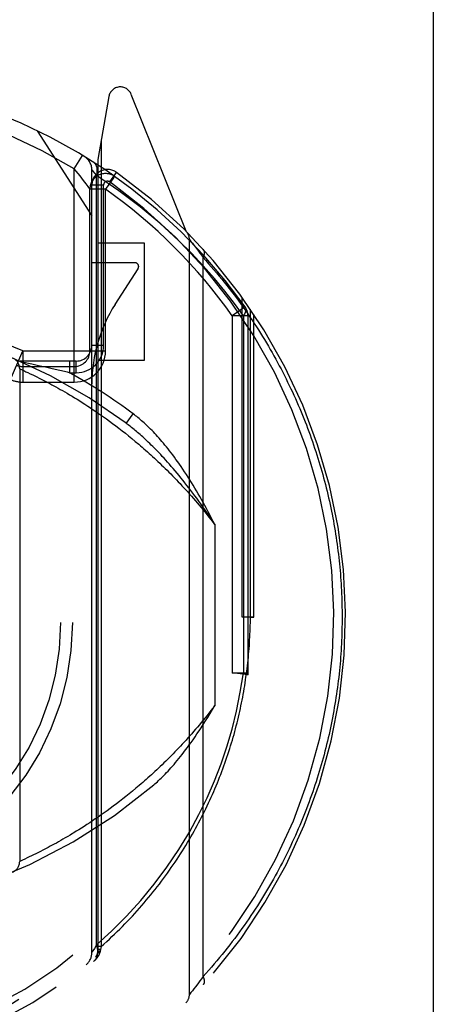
# Model space of a CAD drawing. Header units: inches. Extents: x 0 to 215, y 0 to 139.
# Tile 76 of 91: x 69.181 to 69.711, y 99.055 to 100.316. Entities that reach past the tile are written whole.
import ezdxf

# ---------------------------------------------------------------- set-up
doc = ezdxf.new("R2010")
doc.units = ezdxf.units.IN
doc.header["$LTSCALE"] = 11.835443
doc.header["$MEASUREMENT"] = 0
doc.linetypes.add('HIDDEN', pattern=[0.2, 0.1, -0.1])
doc.linetypes.add('PHANTOM', pattern=[0.8, 0.45, -0.05, 0.1, -0.05, 0.1, -0.05])
doc.layers.add('AVAILABLE_DOOR_SPACE', color=7, linetype='CONTINUOUS')
doc.layers.add('DEFAULT_2', color=8, linetype='HIDDEN')

msp = doc.modelspace()

# ---------------------------------------------------------------- linework, layer by layer
at = {"layer": 'AVAILABLE_DOOR_SPACE', "color": 4, "linetype": 'PHANTOM'}
msp.add_line((69.7106, 102.6475), (69.7106, 69.3975), dxfattribs=at)
at = {"layer": 'DEFAULT_2', "color": 8, "linetype": 'HIDDEN'}
for p, q in [((69.2948, 100.2179), (69.2806, 100.1373)), ((69.3938, 100.0453), (69.3235, 100.2208)), ((69.2031, 100.1741), (69.2731, 100.0651)), ((69.285, 100.1622), (69.285, 99.1287)), ((69.2506, 100.1255), (69.261, 100.1426)), ((69.2806, 100.1373), (69.2806, 99.1211)), ((69.2506, 99.852), (69.2506, 100.1255)), ((69.2731, 99.1209), (69.2731, 100.124)), ((69.2735, 100.1235), (69.2745, 100.1222)), ((69.2745, 100.1222), (69.2764, 100.1199)), ((69.2764, 100.1199), (69.279, 100.1166)), ((69.279, 99.1308), (69.279, 100.1166)), ((69.301, 100.114), (69.294, 100.1041)), ((69.296, 100.1086), (69.3047, 100.1208)), ((69.3022, 100.1156), (69.2977, 100.1188)), ((69.2683, 100.1026), (69.2658, 100.106)), ((69.2706, 99.892), (69.2706, 100.0993)), ((69.2906, 100.0993), (69.2706, 100.0993)), ((69.2881, 100.1045), (69.2731, 100.1045)), ((69.2881, 99.899), (69.2881, 100.1045)), ((69.2906, 99.892), (69.2906, 100.0993)), ((69.3981, 99.0673), (69.3981, 100.0347)), ((69.3981, 100.0347), (69.4001, 100.0323)), ((69.3406, 100.0301), (69.2806, 100.0301)), ((69.3406, 99.8801), (69.3406, 100.0301)), ((69.4001, 100.0323), (69.4019, 100.03)), ((69.4019, 100.03), (69.4037, 100.0276)), ((69.4037, 100.0276), (69.4057, 100.0251)), ((69.4057, 100.0251), (69.4075, 100.0227)), ((69.4075, 100.0227), (69.4096, 100.0199)), ((69.4096, 100.0199), (69.4115, 100.0174)), ((69.4115, 100.0174), (69.4135, 100.0147)), ((69.4135, 100.0147), (69.4157, 100.0117)), ((69.4157, 99.0903), (69.4157, 100.0117)), ((69.3281, 100.0051), (69.2731, 100.0051)), ((69.3029, 99.9515), (69.3323, 99.9974)), ((69.4656, 99.551), (69.4656, 99.9608)), ((69.4695, 99.9485), (69.4531, 99.9369)), ((69.4762, 99.551), (69.4762, 99.9457)), ((69.4531, 99.9369), (69.4531, 99.4792)), ((69.4731, 99.9369), (69.4531, 99.9369)), ((69.4673, 99.9369), (69.4673, 99.4793)), ((69.4731, 99.9369), (69.4731, 99.4793)), ((69.4806, 99.551), (69.4806, 99.9392)), ((69.2881, 99.899), (69.2731, 99.899)), ((69.1689, 99.8553), (69.1848, 99.892)), ((69.1848, 99.892), (69.1848, 99.852)), ((69.1849, 99.892), (69.2906, 99.892)), ((69.2531, 99.879), (69.1806, 99.879)), ((69.196, 99.875), (69.1836, 99.8777)), ((69.1848, 99.872), (69.2506, 99.872)), ((69.2048, 99.8731), (69.196, 99.875)), ((69.2135, 99.8712), (69.2048, 99.8731)), ((69.2224, 99.8692), (69.2135, 99.8712)), ((69.2446, 99.879), (69.2446, 99.864)), ((69.2531, 99.864), (69.2531, 99.879)), ((69.2806, 99.8801), (69.3406, 99.8801)), ((69.1806, 99.8691), (69.1806, 99.2379)), ((69.1806, 99.8691), (69.1831, 99.868)), ((69.1831, 99.868), (69.186, 99.8667)), ((69.186, 99.8667), (69.1887, 99.8654)), ((69.1887, 99.8654), (69.1912, 99.8642)), ((69.1912, 99.8642), (69.1941, 99.8628)), ((69.1941, 99.8628), (69.1973, 99.8613)), ((69.1973, 99.8613), (69.2, 99.86)), ((69.2, 99.86), (69.2028, 99.8586)), ((69.2028, 99.8586), (69.2057, 99.8571)), ((69.2057, 99.8571), (69.2089, 99.8555)), ((69.232, 99.8669), (69.2224, 99.8692)), ((69.2418, 99.8646), (69.232, 99.8669)), ((69.2446, 99.864), (69.2418, 99.8646)), ((69.2446, 99.864), (69.2531, 99.864)), ((69.1848, 99.852), (69.2506, 99.852)), ((69.2089, 99.8555), (69.2122, 99.8538)), ((69.2122, 99.8538), (69.2157, 99.852)), ((69.2157, 99.852), (69.2194, 99.8501)), ((69.2194, 99.8501), (69.2219, 99.8487)), ((69.2219, 99.8487), (69.2245, 99.8473)), ((69.2245, 99.8473), (69.2271, 99.8458)), ((69.2271, 99.8458), (69.2299, 99.8443)), ((69.2299, 99.8443), (69.2327, 99.8427)), ((69.2327, 99.8427), (69.2356, 99.8411)), ((69.2356, 99.8411), (69.2385, 99.8394)), ((69.2385, 99.8394), (69.2415, 99.8377)), ((69.2415, 99.8377), (69.2446, 99.8358)), ((69.2446, 99.8358), (69.2477, 99.834)), ((69.2477, 99.834), (69.2509, 99.832)), ((69.2509, 99.832), (69.2541, 99.83)), ((69.2541, 99.83), (69.2575, 99.828)), ((69.2575, 99.828), (69.2608, 99.8258)), ((69.2608, 99.8258), (69.2643, 99.8236)), ((69.2643, 99.8236), (69.2678, 99.8214)), ((69.2678, 99.8214), (69.2713, 99.819)), ((69.2767, 99.8154), (69.2804, 99.8128)), ((69.2804, 99.8128), (69.2842, 99.8102)), ((69.2842, 99.8102), (69.288, 99.8076)), ((69.288, 99.8076), (69.2918, 99.8048)), ((69.3171, 99.7992), (69.3261, 99.8113)), ((69.2918, 99.8048), (69.2957, 99.802)), ((69.2957, 99.802), (69.2997, 99.799)), ((69.2997, 99.799), (69.3037, 99.796)), ((69.3037, 99.796), (69.3078, 99.7929)), ((69.3078, 99.7929), (69.3119, 99.7898)), ((69.3119, 99.7898), (69.316, 99.7865)), ((69.316, 99.7865), (69.3202, 99.7831)), ((69.3202, 99.7831), (69.3245, 99.7796)), ((69.3245, 99.7796), (69.3288, 99.7761)), ((69.4306, 99.6694), (69.4306, 99.4376)), ((69.4806, 99.551), (69.4656, 99.551)), ((69.4762, 99.551), (69.4806, 99.551)), ((69.4531, 99.4793), (69.4731, 99.4793)), ((69.473, 99.4767), (69.4531, 99.4793)), ((69.4731, 99.4793), (69.473, 99.4767)), ((69.3253, 99.328), (69.321, 99.3245)), ((69.3296, 99.3316), (69.3253, 99.328)), ((69.3339, 99.3352), (69.3296, 99.3316)), ((69.3086, 99.3147), (69.3045, 99.3116)), ((69.3127, 99.3179), (69.3086, 99.3147)), ((69.3168, 99.3212), (69.3127, 99.3179)), ((69.321, 99.3245), (69.3168, 99.3212)), ((69.2926, 99.3028), (69.2888, 99.3)), ((69.2965, 99.3056), (69.2926, 99.3028)), ((69.3005, 99.3086), (69.2965, 99.3056)), ((69.3045, 99.3116), (69.3005, 99.3086)), ((69.2739, 99.2897), (69.2703, 99.2873)), ((69.2775, 99.2922), (69.2739, 99.2897)), ((69.2812, 99.2947), (69.2775, 99.2922)), ((69.285, 99.2973), (69.2812, 99.2947)), ((69.2888, 99.3), (69.285, 99.2973)), ((69.2565, 99.2784), (69.2532, 99.2764)), ((69.2598, 99.2805), (69.2565, 99.2784)), ((69.2633, 99.2827), (69.2598, 99.2805)), ((69.2667, 99.285), (69.2633, 99.2827)), ((69.2703, 99.2873), (69.2667, 99.285)), ((69.2332, 99.2646), (69.2304, 99.263)), ((69.2361, 99.2662), (69.2332, 99.2646)), ((69.2391, 99.2679), (69.2361, 99.2662)), ((69.2421, 99.2697), (69.2391, 99.2679)), ((69.2452, 99.2715), (69.2421, 99.2697)), ((69.2483, 99.2734), (69.2452, 99.2715)), ((69.2103, 99.2522), (69.2071, 99.2505)), ((69.2137, 99.2539), (69.2103, 99.2522)), ((69.2173, 99.2558), (69.2137, 99.2539)), ((69.2198, 99.2572), (69.2173, 99.2558)), ((69.2223, 99.2585), (69.2198, 99.2572)), ((69.225, 99.26), (69.2223, 99.2585)), ((69.2276, 99.2614), (69.225, 99.26)), ((69.2304, 99.263), (69.2276, 99.2614)), ((69.1843, 99.2395), (69.1815, 99.2383)), ((69.1871, 99.2408), (69.1843, 99.2395)), ((69.1901, 99.2422), (69.1871, 99.2408)), ((69.1928, 99.2435), (69.1901, 99.2422)), ((69.1959, 99.245), (69.1928, 99.2435)), ((69.1984, 99.2462), (69.1959, 99.245)), ((69.2011, 99.2475), (69.1984, 99.2462)), ((69.204, 99.249), (69.2011, 99.2475)), ((69.2071, 99.2505), (69.204, 99.249)), ((69.2763, 99.1262), (69.2745, 99.1232)), ((69.279, 99.1308), (69.2763, 99.1262)), ((69.285, 99.1287), (69.2806, 99.1287)), ((69.285, 99.1287), (69.2841, 99.1248)), ((69.2841, 99.1248), (69.2806, 99.1248)), ((69.2806, 99.1211), (69.2806, 99.1211)), ((69.2838, 99.123), (69.2836, 99.1222)), ((69.2841, 99.1248), (69.2838, 99.123)), ((69.4135, 99.0873), (69.4115, 99.0846)), ((69.4157, 99.0903), (69.4135, 99.0873)), ((69.4037, 99.0744), (69.4019, 99.072)), ((69.4057, 99.0769), (69.4037, 99.0744)), ((69.4075, 99.0793), (69.4057, 99.0769)), ((69.4096, 99.0821), (69.4075, 99.0793)), ((69.4115, 99.0846), (69.4096, 99.0821)), ((69.3982, 99.0674), (69.3981, 99.0673)), ((69.4001, 99.0697), (69.3982, 99.0674)), ((69.4019, 99.072), (69.4001, 99.0697))]:
    msp.add_line(p, q, dxfattribs=at)
for points in [[(69.2658, 100.106), (69.2642, 100.1081), (69.2624, 100.1106), (69.2603, 100.1133), (69.2581, 100.1162), (69.2557, 100.1193), (69.2506, 100.1255)], [(69.2731, 100.124), (69.2732, 100.1239), (69.2735, 100.1235)], [(69.279, 100.1166), (69.2797, 100.1193), (69.2801, 100.1219), (69.2801, 100.1244), (69.2798, 100.1268), (69.2792, 100.1289), (69.2783, 100.1307), (69.2771, 100.1323), (69.2756, 100.1335)], [(69.3843, 100.0334), (69.3603, 100.0556), (69.3348, 100.0768), (69.3076, 100.0972), (69.279, 100.1166)], [(69.3022, 100.1156), (69.3021, 100.1155), (69.3019, 100.1152), (69.3015, 100.1147), (69.301, 100.114)], [(69.2706, 100.0993), (69.2705, 100.0994), (69.2703, 100.0998), (69.2683, 100.1026)], [(69.294, 100.1041), (69.2924, 100.1017), (69.2906, 100.0993)], [(69.4673, 99.9369), (69.4559, 99.9526), (69.4435, 99.9684), (69.4302, 99.9846), (69.4159, 100.0009), (69.4006, 100.0171), (69.3843, 100.0334)], [(69.4157, 100.0117), (69.4158, 100.0119), (69.416, 100.0122), (69.4161, 100.0124), (69.4162, 100.0127), (69.4163, 100.0129), (69.4164, 100.0132), (69.4166, 100.0134), (69.4167, 100.0137), (69.4167, 100.0139), (69.4168, 100.0142), (69.4169, 100.0144), (69.417, 100.0146), (69.4171, 100.0149), (69.4171, 100.0151), (69.4172, 100.0154), (69.4173, 100.0156), (69.4173, 100.0158), (69.4174, 100.0161), (69.4174, 100.0163), (69.4174, 100.0165), (69.4175, 100.0168), (69.4175, 100.017), (69.4175, 100.0172), (69.4175, 100.0174), (69.4175, 100.0177), (69.4175, 100.0179), (69.4175, 100.0181), (69.4175, 100.0183), (69.4175, 100.0185), (69.4175, 100.0187), (69.4175, 100.0189), (69.4174, 100.0191), (69.4174, 100.0193), (69.4174, 100.0195), (69.4173, 100.0197), (69.4173, 100.0199), (69.4172, 100.02), (69.4171, 100.0202), (69.4171, 100.0204), (69.417, 100.0206), (69.4169, 100.0207), (69.4168, 100.0209), (69.4167, 100.021), (69.4166, 100.0212), (69.4165, 100.0213), (69.4164, 100.0215), (69.4163, 100.0216), (69.4162, 100.0217)], [(69.4157, 100.0117), (69.4192, 100.0078), (69.4227, 100.0038), (69.4261, 99.9999), (69.4295, 99.9959), (69.4329, 99.992), (69.4362, 99.988), (69.4395, 99.984), (69.4427, 99.98), (69.4459, 99.976), (69.4491, 99.972), (69.4522, 99.968), (69.4553, 99.9639), (69.4583, 99.9599), (69.4613, 99.9558), (69.4643, 99.9517), (69.4672, 99.9477), (69.4701, 99.9436), (69.4729, 99.9395), (69.4757, 99.9354), (69.4785, 99.9313), (69.4812, 99.9271), (69.4839, 99.923), (69.4866, 99.9189), (69.4892, 99.9147), (69.4918, 99.9106), (69.4943, 99.9065), (69.4968, 99.9023), (69.4993, 99.8981), (69.5017, 99.894), (69.5041, 99.8898), (69.5064, 99.8856), (69.5088, 99.8814), (69.5111, 99.8772), (69.5133, 99.8731), (69.5155, 99.8689), (69.5177, 99.8647), (69.5199, 99.8605), (69.522, 99.8563), (69.524, 99.852), (69.5261, 99.8478), (69.5281, 99.8436), (69.5301, 99.8394), (69.532, 99.8352), (69.5339, 99.831), (69.5358, 99.8267), (69.5376, 99.8225), (69.5394, 99.8183), (69.5412, 99.814), (69.543, 99.8098), (69.5447, 99.8056), (69.5464, 99.8013), (69.548, 99.7971), (69.5496, 99.7929), (69.5512, 99.7886), (69.5527, 99.7844), (69.5543, 99.7802), (69.5558, 99.7759), (69.5572, 99.7717), (69.5586, 99.7674), (69.56, 99.7632), (69.5614, 99.7589), (69.5627, 99.7547), (69.5641, 99.7505), (69.5653, 99.7462), (69.5666, 99.742), (69.5678, 99.7377), (69.569, 99.7335), (69.5701, 99.7292), (69.5713, 99.725), (69.5724, 99.7208), (69.5734, 99.7165), (69.5745, 99.7123), (69.5755, 99.708), (69.5765, 99.7038), (69.5774, 99.6995), (69.5784, 99.6953), (69.5793, 99.6911), (69.5801, 99.6868), (69.581, 99.6826), (69.5818, 99.6783), (69.5826, 99.6741), (69.5833, 99.6699), (69.5841, 99.6656), (69.5848, 99.6614), (69.5855, 99.6571), (69.5861, 99.6529), (69.5867, 99.6487), (69.5873, 99.6444), (69.5879, 99.6402), (69.5885, 99.6359), (69.589, 99.6317), (69.5895, 99.6274), (69.5899, 99.6232), (69.5904, 99.619), (69.5908, 99.6147), (69.5911, 99.6105), (69.5915, 99.6062), (69.5918, 99.602), (69.5921, 99.5978), (69.5924, 99.5935), (69.5927, 99.5893), (69.5929, 99.585), (69.5931, 99.5808), (69.5933, 99.5765), (69.5934, 99.5723), (69.5935, 99.568), (69.5936, 99.5638), (69.5937, 99.5595), (69.5937, 99.5553), (69.5937, 99.551)], [(69.4695, 99.9485), (69.4702, 99.947), (69.4704, 99.9453), (69.4703, 99.9434), (69.4697, 99.9413), (69.4687, 99.9391), (69.4673, 99.9369)], [(69.2713, 99.819), (69.2749, 99.8166), (69.2767, 99.8154)], [(69.3965, 99.7301), (69.3942, 99.7337), (69.3919, 99.7371), (69.3896, 99.7405), (69.3874, 99.7438), (69.3852, 99.7469), (69.3831, 99.75), (69.3809, 99.753), (69.3788, 99.7559), (69.3768, 99.7587), (69.3747, 99.7614), (69.3727, 99.764), (69.3707, 99.7665), (69.3687, 99.769), (69.3667, 99.7714), (69.3648, 99.7737), (69.3629, 99.776), (69.361, 99.7782), (69.3592, 99.7803), (69.3573, 99.7824), (69.3555, 99.7843), (69.3537, 99.7863), (69.3519, 99.7882), (69.3502, 99.79), (69.3484, 99.7917), (69.3467, 99.7934), (69.345, 99.7951), (69.3433, 99.7967), (69.3417, 99.7982), (69.34, 99.7998), (69.3384, 99.8012), (69.3368, 99.8026), (69.3352, 99.804), (69.3337, 99.8053), (69.3321, 99.8066), (69.3306, 99.8078), (69.3291, 99.809), (69.3276, 99.8101), (69.3261, 99.8113)], [(69.39, 99.726), (69.3873, 99.7292), (69.3848, 99.7324), (69.3822, 99.7355), (69.3797, 99.7385), (69.3772, 99.7414), (69.3748, 99.7441), (69.3725, 99.7468), (69.3701, 99.7495), (69.3679, 99.752), (69.3656, 99.7544), (69.3634, 99.7568), (69.3613, 99.7591), (69.3592, 99.7613), (69.3571, 99.7635), (69.3551, 99.7656), (69.3531, 99.7676), (69.3511, 99.7695), (69.3492, 99.7714), (69.3473, 99.7733), (69.3454, 99.7751), (69.3436, 99.7768), (69.3418, 99.7785), (69.3401, 99.7801), (69.3383, 99.7817), (69.3366, 99.7832), (69.335, 99.7847), (69.3333, 99.7861), (69.3317, 99.7875), (69.3301, 99.7889), (69.3286, 99.7902), (69.3271, 99.7914), (69.3256, 99.7927), (69.3241, 99.7938), (69.3227, 99.795), (69.3212, 99.7961), (69.3198, 99.7972), (69.3185, 99.7982), (69.3171, 99.7992)], [(69.3288, 99.7761), (69.3331, 99.7724), (69.3353, 99.7705), (69.3375, 99.7686), (69.3397, 99.7667), (69.342, 99.7647), (69.3442, 99.7627), (69.3465, 99.7607), (69.3487, 99.7587), (69.351, 99.7566), (69.3533, 99.7545), (69.3555, 99.7524), (69.3578, 99.7502), (69.3602, 99.7481), (69.3625, 99.7458), (69.3648, 99.7436), (69.3671, 99.7413), (69.3695, 99.739), (69.3718, 99.7366), (69.3742, 99.7343), (69.3766, 99.7319), (69.379, 99.7294), (69.3814, 99.7269), (69.3838, 99.7244), (69.3862, 99.7219), (69.3886, 99.7193), (69.391, 99.7167), (69.3934, 99.714), (69.3959, 99.7113), (69.3983, 99.7086), (69.4008, 99.7058), (69.4032, 99.703), (69.4057, 99.7001), (69.4082, 99.6973), (69.4106, 99.6943), (69.4131, 99.6914), (69.4156, 99.6883), (69.4181, 99.6853), (69.4206, 99.6822), (69.4231, 99.6791), (69.4256, 99.6759), (69.4281, 99.6727), (69.4306, 99.6694)], [(69.4306, 99.6694), (69.428, 99.6734), (69.4254, 99.6773), (69.4228, 99.6812), (69.4203, 99.685), (69.4177, 99.6887), (69.4151, 99.6924), (69.4126, 99.696), (69.41, 99.6996), (69.4075, 99.7031), (69.4049, 99.7065), (69.4024, 99.7099), (69.3999, 99.7132), (69.3974, 99.7165), (69.3949, 99.7197), (69.3924, 99.7229), (69.39, 99.726)], [(69.4306, 99.6694), (69.4285, 99.6736), (69.4263, 99.6778), (69.4242, 99.6819), (69.4221, 99.686), (69.4199, 99.6899), (69.4178, 99.6939), (69.4156, 99.6977), (69.4135, 99.7016), (69.4114, 99.7053), (69.4092, 99.709), (69.4071, 99.7127), (69.405, 99.7163), (69.4029, 99.7198), (69.4007, 99.7233), (69.3986, 99.7267), (69.3965, 99.7301)], [(69.285, 99.1287), (69.2886, 99.1318), (69.2921, 99.135), (69.2955, 99.1382), (69.2989, 99.1414), (69.3023, 99.1447), (69.3057, 99.1479), (69.309, 99.1512), (69.3123, 99.1545), (69.3155, 99.1578), (69.3187, 99.1611), (69.3219, 99.1644), (69.325, 99.1678), (69.3281, 99.1711), (69.3311, 99.1745), (69.3341, 99.1779), (69.3371, 99.1813), (69.34, 99.1847), (69.3429, 99.1881), (69.3458, 99.1915), (69.3486, 99.195), (69.3514, 99.1984), (69.3542, 99.2019), (69.3569, 99.2053), (69.3596, 99.2088), (69.3622, 99.2123), (69.3648, 99.2158), (69.3674, 99.2193), (69.37, 99.2229), (69.3725, 99.2264), (69.3749, 99.2299), (69.3774, 99.2335), (69.3798, 99.237), (69.3822, 99.2406), (69.3845, 99.2441), (69.3868, 99.2477), (69.3891, 99.2513), (69.3913, 99.2548), (69.3935, 99.2584), (69.3957, 99.262), (69.3978, 99.2656), (69.3999, 99.2692), (69.402, 99.2728), (69.404, 99.2764), (69.406, 99.28), (69.408, 99.2837), (69.4099, 99.2873), (69.4118, 99.2909), (69.4137, 99.2945), (69.4156, 99.2982), (69.4174, 99.3018), (69.4192, 99.3054), (69.4209, 99.3091), (69.4226, 99.3127), (69.4243, 99.3164), (69.426, 99.32), (69.4276, 99.3237), (69.4292, 99.3273), (69.4308, 99.331), (69.4323, 99.3346), (69.4339, 99.3383), (69.4353, 99.3419), (69.4368, 99.3456), (69.4382, 99.3493), (69.4396, 99.3529), (69.441, 99.3566), (69.4423, 99.3603), (69.4436, 99.3639), (69.4449, 99.3676), (69.4462, 99.3713), (69.4474, 99.3749), (69.4486, 99.3786), (69.4498, 99.3823), (69.4509, 99.3859), (69.4521, 99.3896), (69.4532, 99.3933), (69.4542, 99.3969), (69.4553, 99.4006), (69.4563, 99.4043), (69.4573, 99.4079), (69.4582, 99.4116), (69.4592, 99.4153), (69.4601, 99.4189), (69.4609, 99.4226), (69.4618, 99.4263), (69.4626, 99.4299), (69.4634, 99.4336), (69.4642, 99.4373), (69.465, 99.4409), (69.4657, 99.4446), (69.4664, 99.4483), (69.4671, 99.4519), (69.4677, 99.4556), (69.4684, 99.4593), (69.469, 99.4629), (69.4696, 99.4666), (69.4701, 99.4703), (69.4706, 99.4739), (69.4711, 99.4776), (69.4716, 99.4813), (69.4721, 99.4849), (69.4725, 99.4886), (69.4729, 99.4923), (69.4733, 99.4959), (69.4737, 99.4996), (69.474, 99.5033), (69.4743, 99.5069), (69.4746, 99.5106), (69.4749, 99.5143), (69.4751, 99.518), (69.4753, 99.5216), (69.4755, 99.5253), (69.4757, 99.529), (69.4759, 99.5326), (69.476, 99.5363), (69.4761, 99.54), (69.4762, 99.5437), (69.4762, 99.5473), (69.4762, 99.551)], [(69.5937, 99.551), (69.5937, 99.5467), (69.5937, 99.5424), (69.5936, 99.5381), (69.5935, 99.5338), (69.5934, 99.5296), (69.5933, 99.5253), (69.5931, 99.521), (69.5929, 99.5167), (69.5926, 99.5124), (69.5924, 99.5081), (69.5921, 99.5038), (69.5918, 99.4995), (69.5915, 99.4952), (69.5911, 99.4909), (69.5907, 99.4866), (69.5903, 99.4823), (69.5898, 99.478), (69.5894, 99.4737), (69.5889, 99.4694), (69.5883, 99.4651), (69.5878, 99.4608), (69.5872, 99.4565), (69.5866, 99.4522), (69.5859, 99.4479), (69.5853, 99.4436), (69.5846, 99.4393), (69.5838, 99.435), (69.5831, 99.4307), (69.5823, 99.4264), (69.5815, 99.422), (69.5807, 99.4177), (69.5798, 99.4134), (69.5789, 99.4091), (69.578, 99.4048), (69.577, 99.4005), (69.576, 99.3962), (69.575, 99.3919), (69.5739, 99.3875), (69.5729, 99.3832), (69.5718, 99.3789), (69.5706, 99.3746), (69.5695, 99.3703), (69.5683, 99.3659), (69.567, 99.3616), (69.5658, 99.3573), (69.5645, 99.353), (69.5632, 99.3487), (69.5618, 99.3443), (69.5604, 99.34), (69.559, 99.3357), (69.5576, 99.3314), (69.5561, 99.327), (69.5546, 99.3227), (69.553, 99.3184), (69.5515, 99.3141), (69.5498, 99.3097), (69.5482, 99.3054), (69.5465, 99.3011), (69.5448, 99.2968), (69.5431, 99.2925), (69.5413, 99.2881), (69.5395, 99.2838), (69.5376, 99.2795), (69.5358, 99.2752), (69.5339, 99.2709), (69.5319, 99.2666), (69.5299, 99.2623), (69.5279, 99.258), (69.5258, 99.2537), (69.5238, 99.2494), (69.5216, 99.2451), (69.5195, 99.2408), (69.5173, 99.2365), (69.515, 99.2322), (69.5128, 99.2279), (69.5104, 99.2236), (69.5081, 99.2193), (69.5057, 99.2151), (69.5033, 99.2108), (69.5008, 99.2065), (69.4983, 99.2023), (69.4958, 99.198), (69.4932, 99.1938), (69.4906, 99.1895), (69.488, 99.1853), (69.4853, 99.1811), (69.4825, 99.1768), (69.4798, 99.1726), (69.4769, 99.1684), (69.4741, 99.1642), (69.4712, 99.16), (69.4683, 99.1558), (69.4653, 99.1517), (69.4623, 99.1475), (69.4592, 99.1433), (69.4561, 99.1392), (69.453, 99.1351), (69.4498, 99.1309), (69.4466, 99.1268), (69.4433, 99.1227), (69.44, 99.1186), (69.4367, 99.1145), (69.4333, 99.1105), (69.4299, 99.1064), (69.4264, 99.1024), (69.4229, 99.0983), (69.4193, 99.0943), (69.4157, 99.0903)], [(69.4103, 99.298), (69.4208, 99.3195), (69.4302, 99.3411), (69.4386, 99.3628), (69.4461, 99.3848), (69.4527, 99.4073), (69.4585, 99.4304), (69.4633, 99.4545), (69.4673, 99.4793)], [(69.4673, 99.4793), (69.469, 99.4788), (69.4704, 99.4784), (69.4715, 99.4779), (69.4724, 99.4774), (69.4728, 99.477), (69.473, 99.4767)], [(69.4306, 99.4376), (69.4281, 99.4344), (69.4257, 99.4312), (69.4232, 99.428), (69.4207, 99.4249), (69.4182, 99.4219), (69.4158, 99.4188), (69.4133, 99.4159), (69.4109, 99.4129), (69.4084, 99.41), (69.406, 99.4072), (69.4035, 99.4043), (69.4011, 99.4015), (69.3986, 99.3988), (69.3962, 99.3961), (69.3938, 99.3934), (69.3914, 99.3908), (69.389, 99.3882), (69.3866, 99.3856), (69.3842, 99.3831), (69.3818, 99.3806), (69.3795, 99.3781), (69.3771, 99.3757), (69.3747, 99.3733), (69.3724, 99.3709), (69.37, 99.3686), (69.3677, 99.3663), (69.3654, 99.364), (69.3631, 99.3617), (69.3608, 99.3595), (69.3585, 99.3574), (69.3562, 99.3552), (69.3539, 99.3531), (69.3517, 99.351), (69.3494, 99.3489), (69.3472, 99.3469), (69.3449, 99.3449), (69.3427, 99.3429), (69.3405, 99.341), (69.3383, 99.339), (69.3361, 99.3371), (69.3339, 99.3352)], [(69.3525, 99.336), (69.354, 99.3373), (69.3555, 99.3386), (69.357, 99.34), (69.3586, 99.3415), (69.3603, 99.343), (69.3619, 99.3446), (69.3636, 99.3463), (69.3653, 99.348), (69.3671, 99.3498), (69.3689, 99.3517), (69.3707, 99.3536), (69.3726, 99.3556), (69.3745, 99.3577), (69.3764, 99.3599), (69.3784, 99.3622), (69.3804, 99.3646), (69.3824, 99.367), (69.3845, 99.3696), (69.3866, 99.3722), (69.3888, 99.3749), (69.391, 99.3778), (69.3933, 99.3808), (69.3956, 99.3838), (69.3979, 99.387), (69.4003, 99.3904), (69.4028, 99.3938), (69.4053, 99.3974), (69.4078, 99.4012), (69.4104, 99.4051), (69.4131, 99.4092), (69.4158, 99.4134), (69.4186, 99.4178), (69.4215, 99.4224), (69.4245, 99.4273), (69.4275, 99.4323), (69.4306, 99.4376)], [(69.279, 99.1308), (69.2988, 99.1488), (69.3177, 99.1677), (69.3358, 99.1877), (69.353, 99.2086), (69.3693, 99.2305), (69.3845, 99.2529), (69.3981, 99.2754), (69.4103, 99.298)], [(69.2532, 99.2764), (69.2499, 99.2744), (69.2483, 99.2734)], [(69.1815, 99.2383), (69.1806, 99.2379), (69.1806, 99.2379)], [(69.2779, 99.1157), (69.2791, 99.1169), (69.2799, 99.1183), (69.2805, 99.12), (69.2808, 99.1219), (69.2808, 99.124), (69.2805, 99.1262), (69.2799, 99.1285), (69.279, 99.1308)], [(69.2745, 99.1232), (69.2735, 99.1214), (69.2732, 99.121), (69.2731, 99.1209)], [(69.2836, 99.1222), (69.2836, 99.122), (69.2835, 99.1217), (69.2834, 99.1215), (69.2834, 99.1212), (69.2833, 99.121), (69.2832, 99.1208), (69.2831, 99.1205), (69.283, 99.1203), (69.2829, 99.12), (69.2828, 99.1198), (69.2827, 99.1196), (69.2826, 99.1193), (69.2825, 99.1191), (69.2824, 99.1189), (69.2823, 99.1186), (69.2822, 99.1184), (69.2821, 99.1182), (69.282, 99.118), (69.2819, 99.1177), (69.2818, 99.1175), (69.2816, 99.1173), (69.2815, 99.1171), (69.2814, 99.1168), (69.2813, 99.1166), (69.2811, 99.1164), (69.281, 99.1162), (69.2809, 99.116), (69.2807, 99.1157), (69.2806, 99.1155), (69.2804, 99.1153), (69.2803, 99.1151), (69.2802, 99.1149), (69.28, 99.1147), (69.2799, 99.1145), (69.2797, 99.1143), (69.2796, 99.1141), (69.2794, 99.1139), (69.2792, 99.1137), (69.2791, 99.1135), (69.2789, 99.1133), (69.2788, 99.1131), (69.2786, 99.1129), (69.2784, 99.1127), (69.2783, 99.1125), (69.2781, 99.1123), (69.2779, 99.1121), (69.2777, 99.1119), (69.2776, 99.1117), (69.2774, 99.1116), (69.2772, 99.1114), (69.277, 99.1112), (69.2769, 99.111), (69.2767, 99.1108), (69.2765, 99.1107), (69.2763, 99.1105), (69.2761, 99.1103), (69.2759, 99.1101), (69.2757, 99.11), (69.2755, 99.1098), (69.2753, 99.1096)], [(69.2838, 99.123), (69.2836, 99.1229), (69.2834, 99.1229), (69.2832, 99.1228), (69.2831, 99.1228), (69.2829, 99.1227), (69.2827, 99.1226), (69.2826, 99.1226), (69.2824, 99.1225), (69.2823, 99.1225), (69.2822, 99.1224), (69.282, 99.1224), (69.2819, 99.1223), (69.2818, 99.1222), (69.2817, 99.1222), (69.2815, 99.1221), (69.2814, 99.1221), (69.2813, 99.122), (69.2813, 99.1219), (69.2812, 99.1219), (69.2811, 99.1218), (69.281, 99.1218), (69.281, 99.1217), (69.2809, 99.1216), (69.2808, 99.1216), (69.2808, 99.1215), (69.2807, 99.1214), (69.2807, 99.1214), (69.2807, 99.1213), (69.2807, 99.1213), (69.2806, 99.1212)], [(69.2836, 99.1222), (69.2835, 99.1221), (69.2833, 99.1221), (69.2831, 99.122), (69.2829, 99.1219), (69.2828, 99.1218), (69.2826, 99.1217), (69.2825, 99.1217), (69.2823, 99.1216), (69.2822, 99.1215), (69.282, 99.1214), (69.2819, 99.1213), (69.2818, 99.1212), (69.2816, 99.1211), (69.2815, 99.1211), (69.2814, 99.121), (69.2813, 99.1209), (69.2812, 99.1208), (69.2811, 99.1207), (69.2811, 99.1206), (69.281, 99.1205), (69.2809, 99.1204), (69.2808, 99.1203), (69.2808, 99.1202), (69.2807, 99.1201), (69.2807, 99.12), (69.2806, 99.1199), (69.2806, 99.1199), (69.2806, 99.1198), (69.2806, 99.1197), (69.2806, 99.1196)], [(69.4162, 99.0802), (69.4163, 99.0804), (69.4164, 99.0805), (69.4165, 99.0807), (69.4166, 99.0808), (69.4167, 99.081), (69.4168, 99.0811), (69.4169, 99.0813), (69.417, 99.0814), (69.4171, 99.0816), (69.4171, 99.0818), (69.4172, 99.082), (69.4173, 99.0821), (69.4173, 99.0823), (69.4174, 99.0825), (69.4174, 99.0827), (69.4174, 99.0829), (69.4175, 99.0831), (69.4175, 99.0833), (69.4175, 99.0835), (69.4175, 99.0837), (69.4175, 99.0839), (69.4175, 99.0841), (69.4175, 99.0843), (69.4175, 99.0846), (69.4175, 99.0848), (69.4175, 99.085), (69.4175, 99.0852), (69.4174, 99.0855), (69.4174, 99.0857), (69.4174, 99.0859), (69.4173, 99.0862), (69.4173, 99.0864), (69.4172, 99.0866), (69.4171, 99.0869), (69.4171, 99.0871), (69.417, 99.0873), (69.4169, 99.0876), (69.4168, 99.0878), (69.4167, 99.0881), (69.4167, 99.0883), (69.4166, 99.0886), (69.4164, 99.0888), (69.4163, 99.0891), (69.4162, 99.0893), (69.4161, 99.0896), (69.416, 99.0898), (69.4158, 99.0901), (69.4157, 99.0903)]]:
    msp.add_lwpolyline(points, dxfattribs=at)
for radius in [0.35, 0.335]:
    msp.add_circle((68.8981, 99.544), radius, dxfattribs=at)
for centre, radius, start, end in [((68.8981, 99.544), 0.7, 35.2961, 144.7039), ((68.8981, 99.544), 0.68, 58.7763, 121.2238), ((69.3096, 100.2153), 0.015, 21.8041, 170), ((69.2531, 100.124), 0.02, 0, 58.5295), ((69.2931, 100.1045), 0.02, 54.4874, 180), ((68.8981, 99.551), 0.7, 125.5126, 54.4874), ((69.2906, 100.0993), 0.02, 54.7457, 180), ((69.2931, 100.1045), 0.005, 54.4874, 180), ((68.8981, 99.551), 0.685, 125.5126, 54.4874), ((68.8981, 99.544), 0.68, 35.2961, 54.7467), ((69.3831, 100.0347), 0.015, 0, 44.9252), ((69.3281, 100.0001), 0.005, 327.3208, 90), ((68.8981, 99.2315), 0.72, 66.5323, 113.4591), ((69.4611, 99.85), 0.188, 147.3208, 180), ((69.4531, 99.9369), 0.02, 0, 35.2961), ((68.8981, 99.2385), 0.7, 53.2319, 126.7681), ((69.2531, 99.899), 0.035, 270, 360), ((69.2531, 99.899), 0.02, 270, 360), ((69.1656, 99.8691), 0.015, 0, 67.0137), ((69.2506, 99.892), 0.04, 270, 360), ((69.2506, 99.892), 0.02, 270, 360), ((69.1848, 99.892), 0.02, 246.536, 270), ((68.8981, 99.2385), 0.715, 53.2319, 61.0183), ((69.1848, 99.892), 0.04, 246.5329, 270), ((68.8981, 99.5535), 0.5825, 180.2464, 359.7536), ((68.8981, 99.5535), 0.5675, 180.2497, 359.7503), ((68.8981, 99.554), 0.56, 187.6662, 352.3273), ((69.4531, 99.4793), 0.02, 352.3378, 360), ((68.8981, 99.554), 0.58, 187.6622, 352.3378), ((68.8981, 99.8685), 0.7, 229.529, 310.471), ((69.1656, 99.2379), 0.015, 292.9863, 360), ((69.2531, 99.1209), 0.02, 309.3378, 359.9984), ((69.2656, 99.1211), 0.015, 310.3587, 360), ((69.3831, 99.0673), 0.015, 315.0748, 360)]:
    msp.add_arc(centre, radius, start, end, dxfattribs=at)

doc.saveas('drawing.dxf')
